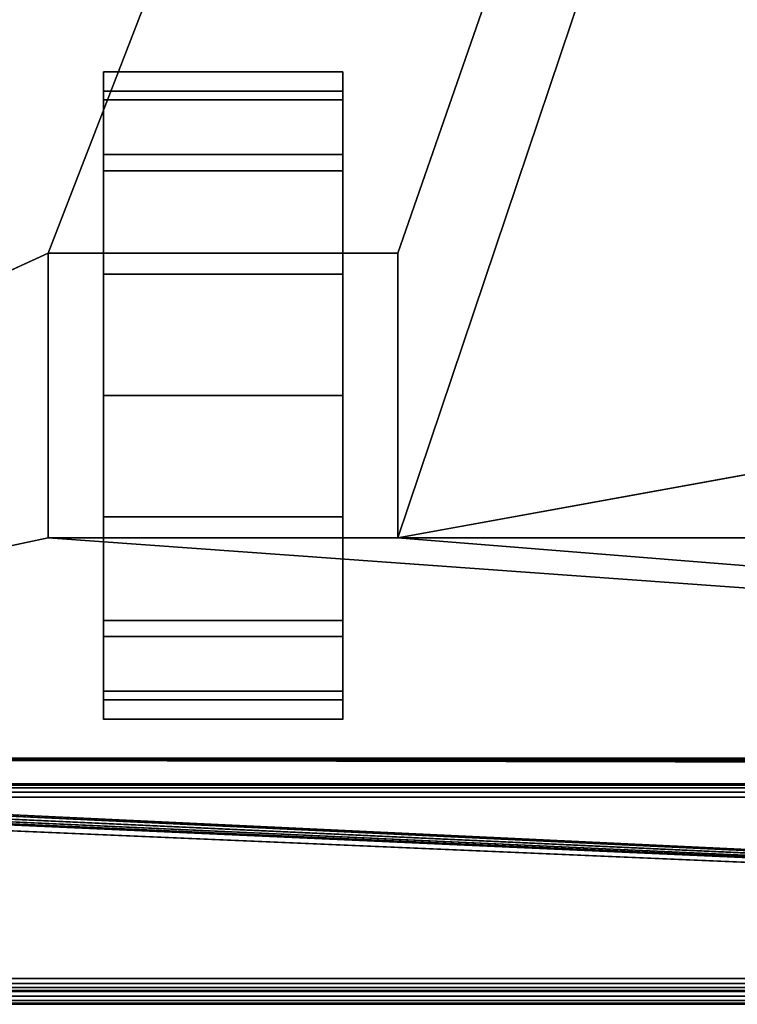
# Model space of a CAD drawing. Header units: millimetres. Extents: x -10 to 414, y -927 to 10.
# Tile 8 of 31: x 110 to 166, y -900 to -824. Entities that reach past the tile are written whole.
import ezdxf

# ---------------------------------------------------------------- set-up
doc = ezdxf.new("R2010")
doc.units = ezdxf.units.MM
doc.header["$MEASUREMENT"] = 0
for name, color, linetype, lineweight in [('0 Misc', 7, 'Continuous', 35), ('10 Raster Images', 7, 'Continuous', 35), ('5 Hatches', 7, 'Continuous', 35)]:
    doc.layers.add(name, color=color, linetype=linetype, lineweight=lineweight)

msp = doc.modelspace()

# ---------------------------------------------------------------- linework, layer by layer
at = {"layer": '0 Misc', "color": 160, "linetype": 'Continuous', "lineweight": 25}
for p, q in [((112.5, -842, 70), (377, -159, 70)), ((139.5, -842, 70), (377, -159, 70)), ((139.5, -864, 70), (377, -159, 70)), ((116.75, -832.775, 10.305), (116.75, -829.224, 32.725)), ((116.75, -829.224, 17.275), (116.75, -829.224, 32.725)), ((135.25, -832.775, 39.695), (135.25, -829.224, 17.275)), ((135.25, -829.224, 32.725), (135.25, -829.224, 17.275)), ((116.75, -838.305, 4.775), (116.75, -832.775, 39.695)), ((116.75, -832.775, 10.305), (116.75, -832.775, 39.695)), ((135.25, -838.305, 45.225), (135.25, -832.775, 10.305)), ((135.25, -832.775, 39.695), (135.25, -832.775, 10.305)), ((116.75, -842, 25), (116.75, -838.305, 45.225)), ((116.75, -838.305, 4.775), (116.75, -842, 25)), ((116.75, -838.305, 4.775), (116.75, -838.305, 45.225)), ((135.25, -842, 25), (135.25, -838.305, 4.775)), ((135.25, -842, 47.45), (135.25, -838.305, 4.775)), ((135.25, -838.305, 45.225), (135.25, -838.305, 4.775)), ((23, -883, 70), (112.5, -842, 70)), ((112.5, -842, 70), (112.5, -864, 70)), ((139.5, -842, 70), (112.5, -842, 70)), ((112.5, -842, 25), (112.5, -864, 25)), ((112.5, -842, 70), (112.5, -842, 25)), ((116.75, -842, 25), (112.5, -842, 25)), ((116.75, -842, 25), (112.5, -842, 70)), ((116.75, -842, 47.45), (112.5, -842, 70)), ((135.25, -842, 47.45), (112.5, -842, 70)), ((116.75, -842, 25), (116.75, -842, 47.45)), ((116.75, -864, 25), (116.75, -842, 25)), ((116.75, -842, 47.45), (135.25, -842, 47.45)), ((116.75, -860.725, 1.224), (116.75, -842, 25)), ((116.75, -853), (116.75, -842, 25)), ((116.75, -845.275, 1.224), (116.75, -842, 25)), ((135.25, -842, 47.45), (135.25, -842, 25)), ((135.25, -842, 25), (135.25, -864, 25)), ((139.5, -842, 25), (135.25, -842, 25)), ((135.25, -842, 25), (135.25, -860.725, 1.224)), ((135.25, -842, 25), (135.25, -853)), ((135.25, -842, 25), (135.25, -845.275, 1.224)), ((139.5, -842, 25), (135.25, -842, 47.45)), ((139.5, -842, 70), (135.25, -842, 47.45)), ((139.5, -864, 70), (139.5, -842, 70)), ((139.5, -842, 25), (139.5, -842, 70)), ((139.5, -864, 25), (139.5, -842, 25)), ((139.5, -864, 70), (260.5, -842, 70)), ((116.75, -860.725, 1.224), (116.75, -864, 25)), ((135.25, -867.695, 45.225), (135.25, -860.725, 1.224)), ((135.25, -864, 25), (135.25, -860.725, 1.224)), ((112.5, -864, 70), (23, -883, 70)), ((112.5, -864, 70), (139.5, -864, 70)), ((112.5, -864, 25), (112.5, -864, 70)), ((116.75, -864, 25), (112.5, -864, 25)), ((377, -883, 70), (112.5, -864, 70)), ((112.5, -864, 25), (116.75, -864, 47.45)), ((112.5, -864, 70), (116.75, -864, 47.45)), ((116.75, -864, 47.45), (116.75, -864, 25)), ((135.25, -864, 47.45), (116.75, -864, 47.45)), ((116.75, -867.695, 4.775), (116.75, -864, 47.45)), ((116.75, -867.695, 4.775), (116.75, -864, 25)), ((116.75, -864, 47.45), (139.5, -864, 70)), ((135.25, -864, 25), (135.25, -864, 47.45)), ((139.5, -864, 25), (135.25, -864, 25)), ((135.25, -864, 25), (135.25, -867.695, 45.225)), ((135.25, -864, 25), (139.5, -864, 70)), ((135.25, -864, 47.45), (139.5, -864, 70)), ((139.5, -864, 70), (139.5, -864, 25)), ((377, -883, 70), (139.5, -864, 70)), ((260.5, -864, 70), (139.5, -864, 70)), ((116.75, -873.225, 10.305), (116.75, -867.695, 45.225)), ((116.75, -867.695, 4.775), (116.75, -867.695, 45.225)), ((135.25, -873.225, 39.695), (135.25, -867.695, 4.775)), ((135.25, -867.695, 45.225), (135.25, -867.695, 4.775)), ((116.75, -876.776, 17.275), (116.75, -873.225, 39.695)), ((116.75, -873.225, 10.305), (116.75, -873.225, 39.695)), ((135.25, -876.776, 32.725), (135.25, -873.225, 10.305)), ((135.25, -873.225, 39.695), (135.25, -873.225, 10.305)), ((116.75, -876.776, 17.275), (116.75, -876.776, 32.725)), ((135.25, -876.776, 32.725), (135.25, -876.776, 17.275)), ((399, -899, 1173), (16.707, -881.707, 1173)), ((399, -899, 1173), (16.891, -881.454, 1173)), ((399, -899, 1173), (16.988, -881.156, 1173)), ((399, -899, 1173), (17, -881, 1173)), ((383.293, -881.707, 1173), (17, -881, 1173)), ((383.109, -881.454, 1173), (17, -881, 1173)), ((383.012, -881.156, 1173), (17, -881, 1173)), ((383, -881, 1173), (17, -881, 1173)), ((399, -899, 1173), (2, -882, 1173)), ((399, -899, 1173), (16, -882, 1173)), ((399, -899, 1173), (16.156, -881.988, 1173)), ((399, -899, 1173), (16.454, -881.891, 1173)), ((4, -883, 13.5), (396, -883, 13.5)), ((396, -883, 1169), (4, -883, 1169)), ((359.5, -883, 809), (4, -883, 1169)), ((360.3, -882.9, 93), (23, -883, 93)), ((23, -883, 70), (377, -883, 70)), ((377, -883, 93), (23, -883, 93)), ((396, -883, 13.5), (23, -883, 70)), ((359.5, -883, 428), (23, -883, 93)), ((40.5, -883, 786), (359.5, -883, 786)), ((40.5, -883, 428), (359.5, -883, 428)), ((359.5, -883, 809), (40.5, -883, 809)), ((359.5, -883, 451), (40.5, -883, 451)), ((359.5, -883, 451), (40.5, -883, 786)), ((396, -884, 12.5), (4, -884, 12.5)), ((4, -884, 1170), (396, -884, 1170)), ((4, -898, 12.5), (396, -898, 12.5)), ((396, -898, 1170), (4, -898, 1170)), ((1, -899, 1173), (399, -899, 1173)), ((399, -899, 1195), (1, -899, 1195)), ((396, -899, 13.5), (4, -899, 13.5)), ((4, -899, 1169), (396, -899, 1169)), ((4, -899, 13.5), (396, -899, 1169)), ((4, -899, 13.5), (204.554, -899, 730)), ((4, -899, 1169), (195.446, -899, 730)), ((195.446, -899, 730), (4, -899, 13.5)), ((4, -899, 1169), (195.717, -899, 730.779)), ((4, -899, 1169), (196.049, -899, 731.534)), ((4, -899, 1169), (196.442, -899, 732.187)), ((4, -899, 1169), (197.415, -899, 733.16)), ((4, -899, 1169), (198.641, -899, 733.785)), ((4, -899, 1169), (200, -899, 734)), ((4, -899, 1169), (197.415, -899, 1046.84)), ((4, -899, 1169), (196.442, -899, 1047.813)), ((4, -899, 1169), (196.049, -899, 1048.466)), ((4, -899, 1169), (195.505, -899, 1049.81)), ((4, -899, 1169), (195, -899, 1053)), ((4, -899, 1169), (195, -899, 1054)), ((4, -899, 1169), (196.601, -899, 1131.038)), ((4, -899, 1169), (193.534, -899, 1132.601)), ((4, -899, 1169), (191.101, -899, 1135.034)), ((4, -899, 1169), (189.538, -899, 1138.101)), ((4, -899, 1169), (189, -899, 1141.5)), ((4, -899, 1169), (189.538, -899, 1144.899)), ((4, -899, 1169), (191.101, -899, 1147.966)), ((4, -899, 1169), (193.534, -899, 1150.399)), ((4, -899, 1169), (196.601, -899, 1151.962)), ((4, -899, 1169), (200, -899, 1152.5)), ((1, -900, 1194), (399, -900, 1194)), ((399, -900, 1174), (1, -900, 1174))]:
    msp.add_line(p, q, dxfattribs=at).dxf.unprotected_set("ltscale", 0)
at = {"layer": '0 Misc', "color": 160, "linetype": 'Continuous', "lineweight": 25, "extrusion": (-1, 0, 0)}
msp.add_arc((853, 25, -116.75), 25, 116.10388, 63.89612, dxfattribs=at).dxf.unprotected_set("ltscale", 0)
at = {"layer": '0 Misc', "color": 160, "linetype": 'Continuous', "lineweight": 25, "extrusion": (1, 0, 0)}
msp.add_arc((-853, 25, 135.25), 25, 116.10388, 63.89612, dxfattribs=at).dxf.unprotected_set("ltscale", 0)
at = {"layer": '0 Misc', "color": 7, "lineweight": 25}
for points in [[(383, -17, 1173), (17, -881, 1173), (17, -17, 1173)], [(383, -881, 1173), (17, -881, 1173), (383, -17, 1173)], [(377, -159, 70), (23, -883, 70), (23, -159, 70)], [(23, -883, 70), (377, -159, 70), (112.5, -842, 70)], [(112.5, -842, 70), (377, -159, 70), (139.5, -842, 70)], [(139.5, -842, 70), (377, -159, 70), (139.5, -864, 70)], [(139.5, -864, 70), (377, -159, 70), (260.5, -842, 70)], [(25.7, -522, 93), (23, -883, 93), (360.3, -882.9, 93)], [(25.7, -522, 93), (360.3, -882.9, 93), (360.3, -522, 93)], [(116.75, -829.224, 17.275), (116.75, -829.224, 32.725), (116.75, -828, 25)], [(135.25, -829.224, 32.725), (135.25, -829.224, 17.275), (135.25, -828, 25)], [(116.75, -832.775, 10.305), (116.75, -832.775, 39.695), (116.75, -829.224, 32.725)], [(116.75, -832.775, 10.305), (116.75, -829.224, 32.725), (116.75, -829.224, 17.275)], [(135.25, -832.775, 39.695), (135.25, -832.775, 10.305), (135.25, -829.224, 17.275)], [(135.25, -832.775, 39.695), (135.25, -829.224, 17.275), (135.25, -829.224, 32.725)], [(116.75, -838.305, 4.775), (116.75, -838.305, 45.225), (116.75, -832.775, 39.695)], [(116.75, -838.305, 4.775), (116.75, -832.775, 39.695), (116.75, -832.775, 10.305)], [(135.25, -838.305, 45.225), (135.25, -838.305, 4.775), (135.25, -832.775, 10.305)], [(135.25, -838.305, 45.225), (135.25, -832.775, 10.305), (135.25, -832.775, 39.695)], [(116.75, -838.305, 45.225), (116.75, -842, 25), (116.75, -842, 47.45)], [(116.75, -845.275, 1.224), (116.75, -842, 25), (116.75, -838.305, 4.775)], [(116.75, -838.305, 4.775), (116.75, -842, 25), (116.75, -838.305, 45.225)], [(135.25, -842, 25), (135.25, -845.275, 1.224), (135.25, -838.305, 4.775)], [(135.25, -842, 25), (135.25, -838.305, 4.775), (135.25, -842, 47.45)], [(135.25, -842, 47.45), (135.25, -838.305, 4.775), (135.25, -838.305, 45.225)], [(112.5, -864, 70), (23, -883, 70), (112.5, -842, 70)], [(112.5, -842, 70), (116.75, -842, 25), (112.5, -842, 25)], [(116.75, -842, 25), (112.5, -842, 70), (116.75, -842, 47.45)], [(116.75, -842, 47.45), (112.5, -842, 70), (135.25, -842, 47.45)], [(139.5, -842, 70), (135.25, -842, 47.45), (112.5, -842, 70)], [(116.75, -860.725, 1.224), (116.75, -864, 25), (116.75, -842, 25)], [(116.75, -860.725, 1.224), (116.75, -842, 25), (116.75, -853)], [(116.75, -853), (116.75, -842, 25), (116.75, -845.275, 1.224)], [(135.25, -864, 25), (135.25, -860.725, 1.224), (135.25, -842, 25)], [(135.25, -842, 25), (135.25, -860.725, 1.224), (135.25, -853)], [(135.25, -842, 25), (135.25, -853), (135.25, -845.275, 1.224)], [(135.25, -842, 47.45), (139.5, -842, 25), (135.25, -842, 25)], [(139.5, -842, 25), (135.25, -842, 47.45), (139.5, -842, 70)], [(260.5, -864, 70), (139.5, -864, 70), (260.5, -842, 70)], [(116.75, -867.695, 4.775), (116.75, -864, 25), (116.75, -860.725, 1.224)], [(135.25, -867.695, 45.225), (135.25, -867.695, 4.775), (135.25, -860.725, 1.224)], [(135.25, -867.695, 45.225), (135.25, -860.725, 1.224), (135.25, -864, 25)], [(23, -883, 70), (112.5, -864, 70), (377, -883, 70)], [(377, -883, 70), (112.5, -864, 70), (139.5, -864, 70)], [(116.75, -864, 47.45), (112.5, -864, 25), (116.75, -864, 25)], [(112.5, -864, 25), (116.75, -864, 47.45), (112.5, -864, 70)], [(112.5, -864, 70), (116.75, -864, 47.45), (139.5, -864, 70)], [(116.75, -867.695, 4.775), (116.75, -867.695, 45.225), (116.75, -864, 47.45)], [(116.75, -867.695, 4.775), (116.75, -864, 47.45), (116.75, -864, 25)], [(135.25, -864, 47.45), (139.5, -864, 70), (116.75, -864, 47.45)], [(135.25, -864, 47.45), (135.25, -867.695, 45.225), (135.25, -864, 25)], [(139.5, -864, 70), (135.25, -864, 25), (139.5, -864, 25)], [(135.25, -864, 25), (139.5, -864, 70), (135.25, -864, 47.45)], [(377, -883, 70), (139.5, -864, 70), (260.5, -864, 70)], [(116.75, -873.225, 10.305), (116.75, -873.225, 39.695), (116.75, -867.695, 45.225)], [(116.75, -873.225, 10.305), (116.75, -867.695, 45.225), (116.75, -867.695, 4.775)], [(135.25, -873.225, 39.695), (135.25, -873.225, 10.305), (135.25, -867.695, 4.775)], [(135.25, -873.225, 39.695), (135.25, -867.695, 4.775), (135.25, -867.695, 45.225)], [(116.75, -876.776, 17.275), (116.75, -876.776, 32.725), (116.75, -873.225, 39.695)], [(116.75, -876.776, 17.275), (116.75, -873.225, 39.695), (116.75, -873.225, 10.305)], [(135.25, -876.776, 32.725), (135.25, -876.776, 17.275), (135.25, -873.225, 10.305)], [(135.25, -876.776, 32.725), (135.25, -873.225, 10.305), (135.25, -873.225, 39.695)], [(116.75, -876.776, 32.725), (116.75, -876.776, 17.275), (116.75, -878, 25)], [(135.25, -876.776, 17.275), (135.25, -876.776, 32.725), (135.25, -878, 25)], [(399, -899, 1173), (16.454, -881.891, 1173), (16.707, -881.707, 1173)], [(399, -899, 1173), (16.707, -881.707, 1173), (16.891, -881.454, 1173)], [(399, -899, 1173), (16.891, -881.454, 1173), (16.988, -881.156, 1173)], [(399, -899, 1173), (16.988, -881.156, 1173), (17, -881, 1173)], [(399, -899, 1173), (17, -881, 1173), (383.293, -881.707, 1173)], [(383.293, -881.707, 1173), (17, -881, 1173), (383.109, -881.454, 1173)], [(383.109, -881.454, 1173), (17, -881, 1173), (383.012, -881.156, 1173)], [(383.012, -881.156, 1173), (17, -881, 1173), (383, -881, 1173)], [(1, -899, 1173), (2, -882, 1173), (399, -899, 1173)], [(399, -899, 1173), (2, -882, 1173), (16, -882, 1173)], [(399, -899, 1173), (16, -882, 1173), (16.156, -881.988, 1173)], [(399, -899, 1173), (16.156, -881.988, 1173), (16.454, -881.891, 1173)], [(4, -883, 13.5), (23, -883, 70), (396, -883, 13.5)], [(40.5, -883, 809), (4, -883, 1169), (359.5, -883, 809)], [(396, -883, 1169), (359.5, -883, 809), (4, -883, 1169)], [(360.3, -882.9, 93), (23, -883, 93), (377, -883, 93)], [(377, -883, 70), (396, -883, 13.5), (23, -883, 70)], [(359.5, -883, 428), (377, -883, 93), (23, -883, 93)], [(359.5, -883, 428), (23, -883, 93), (40.5, -883, 428)], [(40.5, -883, 451), (40.5, -883, 786), (359.5, -883, 451)], [(359.5, -883, 786), (359.5, -883, 451), (40.5, -883, 786)]]:
    msp.add_3dface(points, dxfattribs=at)
for points, invisible_edges in [([(359.5, -522, 786), (40.5, -883, 786), (40.5, -522, 786)], 1), ([(359.5, -522, 786), (359.5, -883, 786), (40.5, -883, 786)], 12), ([(359.5, -522, 428), (40.5, -883, 428), (40.5, -522, 428)], 1), ([(359.5, -522, 428), (359.5, -883, 428), (40.5, -883, 428)], 12), ([(40.5, -522, 809), (359.5, -883, 809), (359.5, -522, 809)], 1), ([(40.5, -522, 809), (40.5, -883, 809), (359.5, -883, 809)], 12), ([(40.5, -522, 451), (359.5, -883, 451), (359.5, -522, 451)], 1), ([(40.5, -522, 451), (40.5, -883, 451), (359.5, -883, 451)], 12), ([(135.25, -829.497, 33.52), (116.75, -828.016, 24.102), (116.75, -829.497, 33.52)], 1), ([(135.25, -829.497, 33.52), (135.25, -828.016, 24.102), (116.75, -828.016, 24.102)], 12), ([(135.25, -828.016, 24.102), (116.75, -830.169, 14.814), (116.75, -828.016, 24.102)], 1), ([(135.25, -828.016, 24.102), (135.25, -830.169, 14.814), (116.75, -830.169, 14.814)], 12), ([(135.25, -834.395, 41.699), (116.75, -829.497, 33.52), (116.75, -834.395, 41.699)], 1), ([(135.25, -834.395, 41.699), (135.25, -829.497, 33.52), (116.75, -829.497, 33.52)], 12), ([(135.25, -830.169, 14.814), (116.75, -835.643, 7.008), (116.75, -830.169, 14.814)], 1), ([(135.25, -830.169, 14.814), (135.25, -835.643, 7.008), (116.75, -835.643, 7.008)], 12), ([(135.25, -842, 47.45), (116.75, -834.395, 41.699), (116.75, -842, 47.45)], 1), ([(135.25, -842, 47.45), (135.25, -834.395, 41.699), (116.75, -834.395, 41.699)], 12), ([(135.25, -835.643, 7.008), (116.75, -843.641, 1.818), (116.75, -835.643, 7.008)], 1), ([(135.25, -835.643, 7.008), (135.25, -843.641, 1.818), (116.75, -843.641, 1.818)], 12), ([(112.5, -842, 70), (112.5, -864, 25), (112.5, -864, 70)], 1), ([(112.5, -842, 70), (112.5, -842, 25), (112.5, -864, 25)], 12), ([(116.75, -864, 25), (112.5, -842, 25), (116.75, -842, 25)], 1), ([(116.75, -864, 25), (112.5, -864, 25), (112.5, -842, 25)], 12), ([(135.25, -842, 25), (139.5, -864, 25), (135.25, -864, 25)], 1), ([(135.25, -842, 25), (139.5, -842, 25), (139.5, -864, 25)], 12), ([(139.5, -864, 70), (139.5, -842, 25), (139.5, -842, 70)], 1), ([(139.5, -864, 70), (139.5, -864, 25), (139.5, -842, 25)], 12), ([(116.75, -843.641, 1.818), (135.25, -853), (116.75, -853)], 1), ([(116.75, -843.641, 1.818), (135.25, -843.641, 1.818), (135.25, -853)], 12), ([(116.75, -853), (135.25, -862.359, 1.818), (116.75, -862.359, 1.818)], 1), ([(116.75, -853), (135.25, -853), (135.25, -862.359, 1.818)], 12), ([(135.25, -862.359, 1.818), (116.75, -870.357, 7.008), (116.75, -862.359, 1.818)], 1), ([(135.25, -862.359, 1.818), (135.25, -870.357, 7.008), (116.75, -870.357, 7.008)], 12), ([(135.25, -871.605, 41.699), (116.75, -864, 47.45), (116.75, -871.605, 41.699)], 1), ([(135.25, -871.605, 41.699), (135.25, -864, 47.45), (116.75, -864, 47.45)], 12), ([(135.25, -870.357, 7.008), (116.75, -875.831, 14.814), (116.75, -870.357, 7.008)], 1), ([(135.25, -870.357, 7.008), (135.25, -875.831, 14.814), (116.75, -875.831, 14.814)], 12), ([(135.25, -876.503, 33.52), (116.75, -871.605, 41.699), (116.75, -876.503, 33.52)], 1), ([(135.25, -876.503, 33.52), (135.25, -871.605, 41.699), (116.75, -871.605, 41.699)], 12), ([(135.25, -875.831, 14.814), (116.75, -877.984, 24.102), (116.75, -875.831, 14.814)], 1), ([(135.25, -875.831, 14.814), (135.25, -877.984, 24.102), (116.75, -877.984, 24.102)], 12), ([(116.75, -877.984, 24.102), (135.25, -876.503, 33.52), (116.75, -876.503, 33.52)], 1), ([(116.75, -877.984, 24.102), (135.25, -877.984, 24.102), (135.25, -876.503, 33.52)], 12), ([(396, -883, 1169), (4, -883.076, 1169.383), (396, -883.076, 1169.383)], 1), ([(396, -883, 1169), (4, -883, 1169), (4, -883.076, 1169.383)], 12), ([(4, -883, 13.5), (396, -883.076, 13.117), (4, -883.076, 13.117)], 1), ([(4, -883, 13.5), (396, -883, 13.5), (396, -883.076, 13.117)], 12), ([(4, -883.293, 1169.707), (396, -883.076, 1169.383), (4, -883.076, 1169.383)], 1), ([(4, -883.293, 1169.707), (396, -883.293, 1169.707), (396, -883.076, 1169.383)], 12), ([(396, -883.293, 12.793), (4, -883.076, 13.117), (396, -883.076, 13.117)], 1), ([(396, -883.293, 12.793), (4, -883.293, 12.793), (4, -883.076, 13.117)], 12), ([(4, -883.617, 1169.924), (396, -883.293, 1169.707), (4, -883.293, 1169.707)], 1), ([(4, -883.617, 1169.924), (396, -883.617, 1169.924), (396, -883.293, 1169.707)], 12), ([(396, -883.617, 12.576), (4, -883.293, 12.793), (396, -883.293, 12.793)], 1), ([(396, -883.617, 12.576), (4, -883.617, 12.576), (4, -883.293, 12.793)], 12), ([(4, -884, 1170), (396, -883.617, 1169.924), (4, -883.617, 1169.924)], 1), ([(4, -884, 1170), (396, -884, 1170), (396, -883.617, 1169.924)], 12), ([(396, -884, 12.5), (4, -883.617, 12.576), (396, -883.617, 12.576)], 1), ([(396, -884, 12.5), (4, -884, 12.5), (4, -883.617, 12.576)], 12), ([(1, -899, 1173), (399, -899.383, 1173.076), (1, -899.383, 1173.076)], 1), ([(1, -899, 1173), (399, -899, 1173), (399, -899.383, 1173.076)], 12), ([(399, -899, 1195), (1, -899.383, 1194.924), (399, -899.383, 1194.924)], 1), ([(399, -899, 1195), (1, -899, 1195), (1, -899.383, 1194.924)], 12), ([(399, -899.707, 1173.293), (1, -899.383, 1173.076), (399, -899.383, 1173.076)], 1), ([(399, -899.707, 1173.293), (1, -899.707, 1173.293), (1, -899.383, 1173.076)], 12), ([(399, -899.383, 1194.924), (1, -899.707, 1194.707), (399, -899.707, 1194.707)], 1), ([(399, -899.383, 1194.924), (1, -899.383, 1194.924), (1, -899.707, 1194.707)], 12), ([(399, -899.924, 1173.617), (1, -899.707, 1173.293), (399, -899.707, 1173.293)], 1), ([(399, -899.924, 1173.617), (1, -899.924, 1173.617), (1, -899.707, 1173.293)], 12), ([(399, -899.707, 1194.707), (1, -899.924, 1194.383), (399, -899.924, 1194.383)], 1), ([(399, -899.707, 1194.707), (1, -899.707, 1194.707), (1, -899.924, 1194.383)], 12), ([(399, -900, 1174), (1, -899.924, 1173.617), (399, -899.924, 1173.617)], 1), ([(399, -900, 1174), (1, -900, 1174), (1, -899.924, 1173.617)], 12), ([(1, -900, 1194), (399, -899.924, 1194.383), (1, -899.924, 1194.383)], 1), ([(1, -900, 1194), (399, -900, 1194), (399, -899.924, 1194.383)], 12), ([(1, -900, 1194), (399, -900, 1174), (399, -900, 1194)], 1), ([(1, -900, 1194), (1, -900, 1174), (399, -900, 1174)], 12)]:
    msp.add_3dface(points, dxfattribs=dict(at, invisible_edges=invisible_edges))
at = {"layer": '0 Misc', "color": 5, "lineweight": 25}
for points, invisible_edges in [([(4, -898, 12.5), (396, -884, 12.5), (396, -898, 12.5)], 1), ([(4, -898, 12.5), (4, -884, 12.5), (396, -884, 12.5)], 12), ([(396, -898, 1170), (4, -884, 1170), (4, -898, 1170)], 1), ([(396, -898, 1170), (396, -884, 1170), (4, -884, 1170)], 12), ([(396, -898, 1170), (4, -898.383, 1169.924), (396, -898.383, 1169.924)], 1), ([(396, -898, 1170), (4, -898, 1170), (4, -898.383, 1169.924)], 12), ([(4, -898, 12.5), (396, -898.383, 12.576), (4, -898.383, 12.576)], 1), ([(4, -898, 12.5), (396, -898, 12.5), (396, -898.383, 12.576)], 12), ([(4, -898.707, 1169.707), (396, -898.383, 1169.924), (4, -898.383, 1169.924)], 1), ([(4, -898.707, 1169.707), (396, -898.707, 1169.707), (396, -898.383, 1169.924)], 12), ([(396, -898.707, 12.793), (4, -898.383, 12.576), (396, -898.383, 12.576)], 1), ([(396, -898.707, 12.793), (4, -898.707, 12.793), (4, -898.383, 12.576)], 12), ([(4, -898.924, 1169.383), (396, -898.707, 1169.707), (4, -898.707, 1169.707)], 1), ([(4, -898.924, 1169.383), (396, -898.924, 1169.383), (396, -898.707, 1169.707)], 12), ([(396, -898.924, 13.117), (4, -898.707, 12.793), (396, -898.707, 12.793)], 1), ([(396, -898.924, 13.117), (4, -898.924, 13.117), (4, -898.707, 12.793)], 12), ([(4, -899, 1169), (396, -898.924, 1169.383), (4, -898.924, 1169.383)], 1), ([(4, -899, 1169), (396, -899, 1169), (396, -898.924, 1169.383)], 12), ([(396, -899, 13.5), (4, -898.924, 13.117), (396, -898.924, 13.117)], 1), ([(396, -899, 13.5), (4, -899, 13.5), (4, -898.924, 13.117)], 12)]:
    msp.add_3dface(points, dxfattribs=dict(at, invisible_edges=invisible_edges))
for points in [[(396, -899, 1169), (4, -899, 13.5), (396, -899, 13.5)], [(4, -899, 13.5), (396, -899, 1169), (204.554, -899, 730)], [(4, -899, 13.5), (195.446, -899, 730), (4, -899, 1169)], [(195.446, -899, 730), (4, -899, 13.5), (204.554, -899, 730)], [(4, -899, 1169), (195.446, -899, 730), (195.717, -899, 730.779)], [(4, -899, 1169), (195.717, -899, 730.779), (196.049, -899, 731.534)], [(4, -899, 1169), (196.049, -899, 731.534), (196.442, -899, 732.187)], [(4, -899, 1169), (196.442, -899, 732.187), (197.415, -899, 733.16)], [(4, -899, 1169), (197.415, -899, 733.16), (198.641, -899, 733.785)], [(4, -899, 1169), (198.641, -899, 733.785), (200, -899, 734)], [(4, -899, 1169), (200, -899, 734), (197.415, -899, 1046.84)], [(4, -899, 1169), (197.415, -899, 1046.84), (196.442, -899, 1047.813)], [(4, -899, 1169), (196.442, -899, 1047.813), (196.049, -899, 1048.466)], [(4, -899, 1169), (196.049, -899, 1048.466), (195.505, -899, 1049.81)], [(4, -899, 1169), (195.505, -899, 1049.81), (195, -899, 1053)], [(4, -899, 1169), (195, -899, 1053), (195, -899, 1054)], [(4, -899, 1169), (195, -899, 1054), (196.601, -899, 1131.038)], [(4, -899, 1169), (196.601, -899, 1131.038), (193.534, -899, 1132.601)], [(4, -899, 1169), (193.534, -899, 1132.601), (191.101, -899, 1135.034)], [(4, -899, 1169), (191.101, -899, 1135.034), (189.538, -899, 1138.101)], [(4, -899, 1169), (189.538, -899, 1138.101), (189, -899, 1141.5)], [(4, -899, 1169), (189, -899, 1141.5), (189.538, -899, 1144.899)], [(4, -899, 1169), (189.538, -899, 1144.899), (191.101, -899, 1147.966)], [(4, -899, 1169), (191.101, -899, 1147.966), (193.534, -899, 1150.399)], [(4, -899, 1169), (193.534, -899, 1150.399), (196.601, -899, 1151.962)], [(4, -899, 1169), (196.601, -899, 1151.962), (200, -899, 1152.5)], [(4, -899, 1169), (200, -899, 1152.5), (396, -899, 1169)]]:
    msp.add_3dface(points, dxfattribs=at)
at = {"layer": '10 Raster Images', "color": 160, "linetype": 'Continuous', "lineweight": 25}
for p, q in [((116.75, -829.224, 17.275), (116.75, -828, 25)), ((116.75, -828, 25), (116.75, -829.224, 32.725)), ((135.25, -829.224, 32.725), (135.25, -828, 25)), ((135.25, -828, 25), (135.25, -829.224, 17.275)), ((116.75, -829.224, 32.725), (116.75, -832.775, 39.695)), ((116.75, -832.775, 10.305), (116.75, -829.224, 17.275)), ((135.25, -829.224, 17.275), (135.25, -832.775, 10.305)), ((135.25, -832.775, 39.695), (135.25, -829.224, 32.725)), ((116.75, -832.775, 39.695), (116.75, -838.305, 45.225)), ((116.75, -838.305, 4.775), (116.75, -832.775, 10.305)), ((135.25, -832.775, 10.305), (135.25, -838.305, 4.775)), ((135.25, -838.305, 45.225), (135.25, -832.775, 39.695)), ((116.75, -838.305, 45.225), (116.75, -842, 47.45)), ((116.75, -845.275, 1.224), (116.75, -838.305, 4.775)), ((135.25, -838.305, 4.775), (135.25, -845.275, 1.224)), ((135.25, -842, 47.45), (135.25, -838.305, 45.225)), ((112.5, -842, 70), (139.5, -842, 70)), ((112.5, -864, 70), (112.5, -842, 70)), ((112.5, -842, 70), (112.5, -842, 25)), ((112.5, -842, 25), (116.75, -842, 25)), ((139.5, -842, 70), (112.5, -842, 70)), ((116.75, -842, 47.45), (116.75, -842, 25)), ((116.75, -842, 25), (116.75, -864, 25)), ((116.75, -842, 25), (116.75, -842, 47.45)), ((116.75, -842, 47.45), (135.25, -842, 47.45)), ((135.25, -864, 25), (135.25, -842, 25)), ((135.25, -842, 25), (135.25, -842, 47.45)), ((135.25, -842, 47.45), (135.25, -842, 25)), ((135.25, -842, 25), (139.5, -842, 25)), ((139.5, -842, 70), (139.5, -864, 70)), ((139.5, -842, 25), (139.5, -842, 70)), ((116.75, -853), (116.75, -845.275, 1.224)), ((135.25, -845.275, 1.224), (135.25, -853)), ((116.75, -860.725, 1.224), (116.75, -853)), ((135.25, -853), (135.25, -860.725, 1.224)), ((116.75, -867.695, 4.775), (116.75, -860.725, 1.224)), ((135.25, -860.725, 1.224), (135.25, -867.695, 4.775)), ((139.5, -864, 70), (112.5, -864, 70)), ((116.75, -864, 25), (112.5, -864, 25)), ((112.5, -864, 25), (112.5, -864, 70)), ((112.5, -864, 70), (139.5, -864, 70)), ((116.75, -864, 47.45), (116.75, -867.695, 45.225)), ((116.75, -864, 25), (116.75, -864, 47.45)), ((135.25, -864, 47.45), (116.75, -864, 47.45)), ((116.75, -864, 47.45), (116.75, -864, 25)), ((135.25, -864, 47.45), (135.25, -864, 25)), ((135.25, -867.695, 45.225), (135.25, -864, 47.45)), ((139.5, -864, 25), (135.25, -864, 25)), ((135.25, -864, 25), (135.25, -864, 47.45)), ((139.5, -864, 70), (139.5, -864, 25)), ((116.75, -867.695, 45.225), (116.75, -873.225, 39.695)), ((116.75, -873.225, 10.305), (116.75, -867.695, 4.775)), ((135.25, -867.695, 4.775), (135.25, -873.225, 10.305)), ((135.25, -873.225, 39.695), (135.25, -867.695, 45.225)), ((116.75, -873.225, 39.695), (116.75, -876.776, 32.725)), ((116.75, -876.776, 17.275), (116.75, -873.225, 10.305)), ((135.25, -873.225, 10.305), (135.25, -876.776, 17.275)), ((135.25, -876.776, 32.725), (135.25, -873.225, 39.695)), ((116.75, -876.776, 32.725), (116.75, -878, 25)), ((116.75, -878, 25), (116.75, -876.776, 17.275)), ((135.25, -876.776, 17.275), (135.25, -878, 25)), ((135.25, -878, 25), (135.25, -876.776, 32.725)), ((4, -883, 13.5), (396, -883, 13.5)), ((396, -883, 1169), (4, -883, 1169)), ((23, -883, 70), (377, -883, 70)), ((377, -883, 93), (23, -883, 93)), ((377, -883, 70), (23, -883, 70)), ((23, -883, 93), (377, -883, 93)), ((40.5, -883, 451), (359.5, -883, 451)), ((40.5, -883, 809), (359.5, -883, 809)), ((359.5, -883, 428), (40.5, -883, 428)), ((359.5, -883, 786), (40.5, -883, 786)), ((1, -899, 1173), (399, -899, 1173)), ((396, -899, 13.5), (4, -899, 13.5)), ((4, -899, 1169), (396, -899, 1169))]:
    msp.add_line(p, q, dxfattribs=at).dxf.unprotected_set("ltscale", 0)
at = {"layer": '5 Hatches', "color": 7, "lineweight": 25}
for points, invisible_edges in [([(399, -899, 1195), (1, -1, 1195), (1, -899, 1195)], 1), ([(399, -899, 1195), (399, -1, 1195), (1, -1, 1195)], 12)]:
    msp.add_3dface(points, dxfattribs=dict(at, invisible_edges=invisible_edges))

doc.saveas('drawing.dxf')
